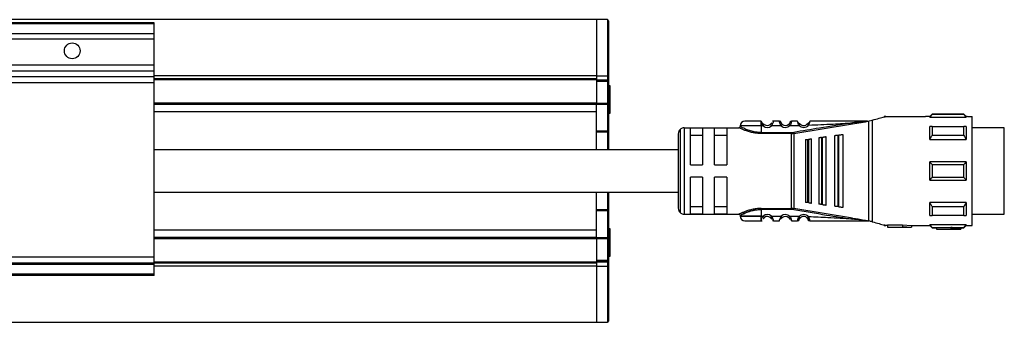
# Model space of a CAD drawing. Header units: millimetres. Extents: x -791 to 2460, y 405 to 804.
# Tile 8 of 14: x 369 to 531, y 405 to 455. Entities that reach past the tile are written whole.
import ezdxf

# ---------------------------------------------------------------- set-up
doc = ezdxf.new("R2010")
doc.units = ezdxf.units.MM

# ---------------------------------------------------------------- blocks, each defined once
blk = doc.blocks.new('Drawing View4')
at = {"color": 7, "linetype": 'Continuous', "lineweight": 25}
for p, q in [((495.48, 28.5), (-100.52, 28.5)), ((422.48, 27.95), (362.48, 27.95)), ((422.48, 27.81), (362.48, 27.81)), ((422.48, 27.81), (422.48, 27.95)), ((422.48, 26.15), (422.48, 27.81)), ((497.28, 28.5), (495.48, 28.5)), ((495.48, 28.5), (495.48, 19.24)), ((495.48, 28.5), (495.48, 19.24)), ((497.28, 28.5), (497.28, 19.24)), ((497.48, 28.3), (497.48, 19.11)), ((422.48, 26.15), (362.48, 26.15)), ((422.48, 25.29), (422.48, 26.15)), ((422.48, 25.29), (362.48, 25.29)), ((422.48, 20.99), (422.48, 25.29)), ((422.48, 20.99), (362.48, 20.99)), ((422.48, 20), (362.48, 20)), ((422.48, 20), (422.48, 20.99)), ((422.48, 19.06), (422.48, 20)), ((422.48, 19.06), (362.48, 19.06)), ((422.48, 18.07), (362.48, 18.07)), ((495.48, 19.24), (422.48, 19.24)), ((422.48, 18.07), (422.48, 19.06)), ((495.48, 18.75), (422.48, 18.75)), ((495.48, 18.55), (422.48, 18.55)), ((422.48, -10.75), (422.48, 18.07)), ((495.48, 19.24), (497.28, 19.24)), ((495.48, 19.24), (495.48, 18.75)), ((495.48, 18.75), (495.48, 18.55)), ((495.48, 18.55), (495.48, 14.7)), ((497.28, 18.5), (495.48, 18.5)), ((497.28, 18.3), (495.48, 18.3)), ((497.28, 19.24), (497.28, 18.5)), ((497.28, 18.5), (497.28, 18.3)), ((497.28, 18.3), (497.28, 14.63)), ((497.48, 18.3), (497.28, 18.3)), ((497.48, 19.11), (497.48, 18.3)), ((497.48, 18.3), (497.48, 14.63)), ((497.73, 17.55), (497.48, 17.55)), ((497.73, 13.96), (497.73, 17.55)), ((495.48, 14.7), (422.48, 14.7)), ((495.48, 14.7), (495.48, 14.5)), ((497.28, 14.63), (495.48, 14.63)), ((497.48, 14.63), (497.28, 14.63)), ((497.28, 14.63), (497.28, 14.49)), ((497.48, 14.63), (497.48, 10.2)), ((495.48, 14.5), (422.48, 14.5)), ((495.48, 13.26), (422.48, 13.26)), ((495.48, 14.49), (495.48, 14.5)), ((497.28, 14.49), (495.48, 14.49)), ((495.48, 10.06), (495.48, 14.49)), ((497.28, 14.49), (497.28, 10.06)), ((497.48, 13.05), (497.73, 13.05)), ((497.73, 13.05), (497.73, 13.96)), ((522.67, 11.73), (522.67, 11.75)), ((522.67, 11.72), (522.67, 11.73)), ((525.67, 11.75), (524.68, 11.75)), ((527.39, 11.54), (527.38, 11.5)), ((537.73, 11.27), (539.5, 11.58)), ((539.97, 11.75), (540.19, 11.75)), ((540.19, 11.75), (540.41, 11.75)), ((540.43, -4.75), (540.43, 11.75)), ((540.48, 11.76), (541, 11.9)), ((541, 11.9), (541, -4.9)), ((543.25, 12.5), (542.98, 12.5)), ((542.98, 12.5), (542.98, 12.43)), ((543.25, 12.5), (549.77, 12.5)), ((550.48, 12.5), (549.77, 12.5)), ((550.88, 12.9), (550.48, 12.5)), ((550.48, 12.37), (550.48, 12.5)), ((550.48, 12.37), (556.48, 12.37)), ((556.08, 12.9), (550.88, 12.9)), ((556.08, 12.84), (550.88, 12.84)), ((556.48, 12.5), (556.08, 12.9)), ((556.08, 12.84), (556.08, 12.9)), ((556.67, 12.5), (556.48, 12.5)), ((556.48, 12.5), (556.48, 12.37)), ((556.68, 12.5), (557.48, 12.5)), ((557.48, -5.5), (557.48, 12.5)), ((497.28, 10.06), (495.48, 10.06)), ((495.48, 9.92), (495.48, 10.06)), ((497.28, 9.92), (495.48, 9.92)), ((495.48, 7), (495.48, 9.92)), ((497.28, 10.06), (497.28, 9.92)), ((497.48, 9.92), (497.28, 9.92)), ((497.28, 9.92), (497.28, 7)), ((497.48, 10.2), (497.48, 9.92)), ((497.48, 9.92), (497.48, 7)), ((509.27, 10.36), (509.27, -3.36)), ((509.98, 10.65), (509.98, -3.65)), ((509.98, 10.65), (518.98, 10.65)), ((512.98, 10.58), (510.98, 10.58)), ((510.98, 4.5), (510.98, 10.58)), ((512.98, 10.58), (512.98, 4.5)), ((514.98, 4.5), (514.98, 10.58)), ((516.98, 10.58), (514.98, 10.58)), ((516.98, 10.58), (516.98, 4.5)), ((522.67, 10.95), (522.67, 9.85)), ((522.99, 10.95), (522.67, 10.95)), ((522.67, 9.85), (527.64, 9.85)), ((522.99, 10.95), (523.19, 11.18)), ((525.97, 10.97), (524.36, 10.96)), ((525.97, 10.97), (526.17, 11.2)), ((527.21, 11.2), (527.2, 11.21)), ((527.64, 9.85), (527.64, 9.68)), ((528.04, 9.88), (528.07, 9.71)), ((528.07, 9.71), (537.73, 11.27)), ((529.11, 11.22), (529.13, 11.24)), ((530.27, 11.26), (530.26, 11.28)), ((550.88, 10.85), (556.08, 10.85)), ((556.48, 10.84), (556.48, 8.71)), ((562.78, 10.62), (557.48, 10.62)), ((562.78, 7.69), (562.78, 10.62)), ((508.98, 9.65), (508.98, -2.65)), ((510.98, 9.42), (512.98, 9.42)), ((514.98, 9.42), (516.98, 9.42)), ((527.64, 9.68), (522.67, 9.68)), ((527.64, -2.68), (527.64, 9.68)), ((528.07, 9.71), (528.07, -2.71)), ((529.98, 8.68), (529.98, -1.68)), ((530.32, 8.73), (530.52, 8.75)), ((530.32, 8.73), (530.32, -1.73)), ((530.98, -1.81), (530.98, 8.81)), ((532.18, 8.97), (532.18, -1.97)), ((532.6, 9.03), (532.8, 9.05)), ((532.6, 9.03), (532.6, -2.03)), ((533.38, -2.13), (533.38, 9.13)), ((534.78, 9.31), (534.78, -2.32)), ((535.29, 9.38), (535.29, -2.38)), ((535.58, 9.42), (535.49, 9.41)), ((535.49, -2.41), (535.49, 9.41)), ((536.18, -2.5), (536.18, 9.5)), ((550.48, 8.71), (556.48, 8.71)), ((556.08, 9.38), (550.88, 9.38)), ((562.78, -3.63), (562.78, 7.69)), ((556.48, 5), (550.48, 5)), ((556.48, 5), (556.48, 2)), ((510.98, 4.5), (512.98, 4.5)), ((514.98, 4.5), (516.98, 4.5)), ((550.88, 4.56), (556.08, 4.56)), ((512.98, 2.5), (510.98, 2.5)), ((510.98, -3.58), (510.98, 2.5)), ((512.98, 2.5), (512.98, -3.58)), ((516.98, 2.5), (514.98, 2.5)), ((514.98, -3.58), (514.98, 2.5)), ((516.98, 2.5), (516.98, -3.58)), ((550.48, 2), (556.48, 2)), ((556.08, 2.44), (550.88, 2.44)), ((495.48, -2.92), (495.48, 0)), ((497.28, 0), (497.28, -2.92)), ((497.48, 0), (497.48, -2.92)), ((497.28, -2.92), (495.48, -2.92)), ((495.48, -3.06), (495.48, -2.92)), ((497.28, -3.06), (495.48, -3.06)), ((495.48, -7.49), (495.48, -3.06)), ((497.28, -2.92), (497.28, -3.06)), ((497.48, -2.92), (497.28, -2.92)), ((497.28, -3.06), (497.28, -7.49)), ((497.48, -2.92), (497.48, -3.2)), ((497.48, -3.2), (497.48, -7.63)), ((512.98, -2.42), (510.98, -2.42)), ((516.98, -2.42), (514.98, -2.42)), ((522.67, -2.68), (527.64, -2.68)), ((527.64, -2.85), (522.67, -2.85)), ((527.64, -2.85), (527.64, -2.68)), ((528.04, -2.88), (528.07, -2.71)), ((537.73, -4.27), (528.07, -2.71)), ((530.52, -1.75), (530.32, -1.73)), ((532.8, -2.05), (532.6, -2.03)), ((535.49, -2.41), (535.29, -2.38)), ((535.49, -2.41), (535.58, -2.42)), ((550.48, -3.84), (550.48, -1.71)), ((556.48, -1.71), (550.48, -1.71)), ((550.88, -2.38), (556.08, -2.38)), ((509.98, -3.65), (518.98, -3.65)), ((510.98, -3.58), (512.98, -3.58)), ((514.98, -3.58), (516.98, -3.58)), ((522.67, -4.75), (522.67, -4.72)), ((522.67, -3.95), (522.99, -3.95)), ((524.36, -3.96), (524.17, -4.18)), ((524.36, -3.96), (525.97, -3.97)), ((524.68, -4.75), (525.67, -4.75)), ((526.16, -4.18), (526.17, -4.2)), ((527.41, -4), (527.2, -4.21)), ((529.11, -4.22), (529.13, -4.24)), ((530.26, -4.28), (530.49, -4.08)), ((540.19, -4.75), (539.96, -4.75)), ((540.19, -4.75), (540.43, -4.75)), ((556.08, -3.85), (550.88, -3.85)), ((557.48, -3.63), (562.78, -3.63)), ((495.48, -6.26), (422.48, -6.26)), ((497.73, -6.05), (497.48, -6.05)), ((497.73, -10.31), (497.73, -6.05)), ((542.98, -5.43), (542.98, -5.5)), ((542.98, -5.5), (543.25, -5.5)), ((543.48, -5.5), (543.25, -5.5)), ((545.98, -5.47), (543.48, -5.47)), ((543.48, -5.47), (543.48, -5.77)), ((543.48, -5.77), (543.48, -5.8)), ((543.48, -5.77), (545.98, -5.77)), ((543.48, -5.8), (547.48, -5.8)), ((545.98, -5.38), (547.48, -5.5)), ((545.98, -5.38), (545.98, -5.69)), ((545.98, -5.69), (547.48, -5.8)), ((545.98, -5.69), (545.98, -5.77)), ((547.48, -5.5), (549.77, -5.5)), ((547.48, -5.5), (547.48, -5.8)), ((549.77, -5.5), (550.48, -5.5)), ((556.48, -5.37), (550.48, -5.37)), ((550.48, -5.5), (550.88, -5.9)), ((550.88, -5.84), (556.08, -5.84)), ((550.88, -5.84), (550.88, -5.9)), ((550.88, -5.9), (551.58, -5.9)), ((553.98, -5.89), (551.58, -5.89)), ((551.58, -5.89), (551.58, -6.09)), ((551.58, -6.09), (551.58, -6.1)), ((551.58, -6.09), (553.98, -6.09)), ((551.58, -6.1), (555.58, -6.1)), ((553.98, -5.85), (553.98, -6.05)), ((553.98, -6.05), (553.98, -6.09)), ((555.58, -5.9), (556.08, -5.9)), ((555.58, -5.9), (555.58, -6.1)), ((556.08, -5.9), (556.48, -5.5)), ((556.48, -5.37), (556.48, -5.5)), ((556.48, -5.5), (556.68, -5.5)), ((556.68, -5.5), (557.48, -5.5)), ((495.48, -7.5), (422.48, -7.5)), ((495.48, -7.7), (422.48, -7.7)), ((495.48, -7.49), (497.28, -7.49)), ((495.48, -7.5), (495.48, -7.49)), ((495.48, -7.5), (495.48, -7.7)), ((495.48, -7.63), (497.28, -7.63)), ((495.48, -7.7), (495.48, -11.55)), ((497.28, -7.49), (497.28, -7.63)), ((497.28, -7.63), (497.28, -11.3)), ((497.48, -7.63), (497.28, -7.63)), ((497.48, -7.63), (497.48, -11.3)), ((422.48, -10.75), (362.48, -10.75)), ((422.48, -11.75), (422.48, -10.75)), ((497.28, -11.3), (495.48, -11.3)), ((497.28, -11.3), (497.28, -11.5)), ((497.48, -11.3), (497.28, -11.3)), ((497.48, -10.55), (497.73, -10.55)), ((497.48, -11.3), (497.48, -11.3)), ((497.48, -11.3), (497.48, -12.12)), ((497.73, -10.55), (497.73, -10.31)), ((422.48, -11.75), (362.48, -11.75)), ((422.48, -11.95), (362.48, -11.95)), ((495.48, -11.55), (422.48, -11.55)), ((495.48, -11.75), (422.48, -11.75)), ((422.48, -11.95), (422.48, -11.75)), ((422.48, -13.55), (422.48, -11.95)), ((495.48, -12.24), (422.48, -12.24)), ((497.28, -11.5), (495.48, -11.5)), ((495.48, -11.5), (497.28, -11.5)), ((495.48, -11.55), (495.48, -11.75)), ((495.48, -11.75), (495.48, -12.24)), ((495.48, -12.24), (497.28, -12.24)), ((495.48, -12.24), (495.48, -21.5)), ((495.48, -12.24), (495.48, -21.5)), ((497.28, -11.5), (497.28, -12.24)), ((497.28, -11.5), (497.28, -11.5)), ((497.28, -12.24), (497.28, -21.5)), ((497.48, -12.12), (497.48, -21.3)), ((422.48, -13.55), (362.48, -13.55)), ((422.48, -13.75), (362.48, -13.75)), ((422.48, -13.75), (422.48, -13.55)), ((-100.52, -21.5), (495.48, -21.5)), ((495.48, -21.5), (497.28, -21.5))]:
    blk.add_line(p, q, dxfattribs=at)
at = {"color": 7, "linetype": 'Continuous', "lineweight": 25, "flags": 128}
for points in [[(497.48, 19.11), (497.47, 19.14), (497.46, 19.16), (497.44, 19.18), (497.42, 19.2), (497.39, 19.22), (497.35, 19.23), (497.31, 19.24), (497.28, 19.24)], [(522.67, 10.95), (521.59, 10.95), (520.62, 10.95), (519.84, 10.95), (519.35, 10.95), (519.18, 10.95)], [(550.48, 8.71), (550.48, 9.02), (550.48, 9.31), (550.48, 9.59), (550.48, 9.86), (550.48, 10.12), (550.48, 10.37), (550.48, 10.61), (550.48, 10.84)], [(550.88, 10.85), (550.88, 10.69), (550.88, 10.52), (550.88, 10.34), (550.88, 10.16), (550.88, 9.97), (550.88, 9.78), (550.88, 9.58), (550.88, 9.38)], [(556.08, 9.38), (556.08, 9.58), (556.08, 9.78), (556.08, 9.97), (556.08, 10.16), (556.08, 10.34), (556.08, 10.52), (556.08, 10.69), (556.08, 10.85)], [(530.52, -1.75), (530.52, -0.58), (530.52, 0.71), (530.52, 2.08), (530.52, 3.5), (530.52, 4.92), (530.52, 6.29), (530.52, 7.58), (530.52, 8.75)], [(532.8, -2.05), (532.8, -0.82), (532.8, 0.54), (532.8, 2), (532.8, 3.5), (532.8, 5), (532.8, 6.46), (532.8, 7.82), (532.8, 9.05)], [(535.29, 9.38), (535.4, 9.4), (535.49, 9.41)], [(550.48, 2), (550.48, 2.37), (550.48, 2.75), (550.48, 3.12), (550.48, 3.5), (550.48, 3.88), (550.48, 4.25), (550.48, 4.63), (550.48, 5)], [(550.88, 4.56), (550.88, 4.29), (550.88, 4.03), (550.88, 3.76), (550.88, 3.5), (550.88, 3.24), (550.88, 2.97), (550.88, 2.71), (550.88, 2.44)], [(556.08, 2.44), (556.08, 2.71), (556.08, 2.97), (556.08, 3.24), (556.08, 3.5), (556.08, 3.76), (556.08, 4.03), (556.08, 4.29), (556.08, 4.56)], [(522.67, -2.85), (522.67, -3.47), (522.67, -3.95)], [(550.88, -2.38), (550.88, -2.58), (550.88, -2.78), (550.88, -2.97), (550.88, -3.16), (550.88, -3.34), (550.88, -3.52), (550.88, -3.69), (550.88, -3.85)], [(556.08, -3.85), (556.08, -3.69), (556.08, -3.52), (556.08, -3.34), (556.08, -3.16), (556.08, -2.97), (556.08, -2.78), (556.08, -2.58), (556.08, -2.38)], [(556.48, -1.71), (556.48, -2.02), (556.48, -2.31), (556.48, -2.59), (556.48, -2.86), (556.48, -3.12), (556.48, -3.37), (556.48, -3.61), (556.48, -3.84)], [(522.67, -3.95), (521.59, -3.95), (520.62, -3.95), (519.84, -3.95), (519.35, -3.95), (519.18, -3.95), (519.18, -3.95)], [(519.18, -3.95), (519.35, -3.95), (519.84, -3.95), (520.62, -3.95), (521.59, -3.95), (522.67, -3.95)], [(550.48, -5.5), (550.48, -5.49), (550.48, -5.47), (550.48, -5.43), (550.48, -5.37)], [(556.08, -5.9), (556.08, -5.9), (556.08, -5.89), (556.08, -5.87), (556.08, -5.84)], [(497.48, -12.12), (497.47, -12.14), (497.46, -12.16), (497.44, -12.19), (497.42, -12.2), (497.39, -12.22), (497.35, -12.23), (497.31, -12.24), (497.28, -12.24)]]:
    blk.add_lwpolyline(points, dxfattribs=at)
at = {"color": 7, "linetype": 'Continuous', "lineweight": 25}
blk.add_circle((408.98, 23.35), 1.3, dxfattribs=at)
for centre, radius, start, end in [((497.28, 28.3), 0.2, 0, 90), ((497.28, 18.3), 0.2, 0, 90), ((497.3, 14.67), 0.179, 262.2326, 349.1569), ((519.98, 10.95), 0.8, 89.9996, 179.9996), ((525.67, 11.45), 0.3, 16.6017, 90.0042), ((693.97, 12.89), 143.1, 179.9966, 180.0205), ((497.3, 10.24), 0.179, 262.2326, 349.1569), ((509.98, 9.65), 1, 135, 180), ((509.98, 9.65), 1, 90, 135), ((523.68, 11.75), 1.05, 229.5999, 310.9287), ((523.68, 11.75), 0.75, 229.5945, 310.9271), ((526.68, 11.75), 1.05, 227.6552, 314.3629), ((526.68, 11.75), 0.75, 227.6553, 314.363), ((527.64, 12.28), 2.43, 270.0027, 279.4582), ((529.68, 11.75), 1.05, 222.867, 320.7053), ((529.68, 11.75), 0.75, 222.867, 320.7053), ((497.3, -3.24), 0.179, 10.8431, 97.7674), ((509.98, -2.65), 1, 180, 225), ((527.64, -5.28), 2.43, 80.5416, 89.9931), ((509.98, -2.65), 1, 225, 270), ((519.98, -3.95), 0.8, 180.0004, 270.0004), ((523.68, -4.75), 1.05, 49.0731, 130.3811), ((523.68, -4.75), 0.75, 49.0731, 130.4057), ((526.68, -4.75), 1.05, 45.6392, 132.3453), ((526.68, -4.75), 0.75, 45.6374, 132.3465), ((529.68, -4.75), 1.05, 39.3083, 137.1337), ((529.68, -4.75), 0.75, 39.2948, 137.1337), ((497.3, -7.67), 0.179, 10.8431, 97.7674), ((497.28, -11.3), 0.2, 270, 0), ((497.28, -11.3), 0.2, 270, 0), ((497.28, -21.3), 0.2, 270, 360)]:
    blk.add_arc(centre, radius, start, end, dxfattribs=at)
for points, knots in [([(522.67, 11.75), (522.32, 11.75), (521.61, 11.75), (520.72, 11.75), (520.1, 11.75), (520.02, 11.75), (519.98, 11.75)], [0, 0, 0, 0, 0.25, 0.499999, 0.75, 1, 1, 1, 1]), ([(522.67, 10.95), (522.67, 11.04), (522.67, 11.21), (522.67, 11.44), (522.67, 11.63), (522.67, 11.69), (522.67, 11.72)], [0, 0, 0, 0, 0.25, 0.5, 0.75, 1, 1, 1, 1]), ([(522.67, 11.72), (522.68, 11.69), (522.69, 11.65), (522.72, 11.55), (522.73, 11.52)], [0, 0, 0, 0, 0.6620007, 1, 1, 1, 1]), ([(523.18, 11.16), (523.13, 11.19), (523.05, 11.23), (522.94, 11.32), (522.85, 11.39), (522.78, 11.46), (522.74, 11.51), (522.73, 11.52)], [0, 0, 0, 0, 0.304592, 0.475762, 0.660934, 0.858724, 1, 1, 1, 1]), ([(523.18, 11.16), (523.13, 11.19), (523.05, 11.23), (522.94, 11.32), (522.85, 11.39), (522.78, 11.46), (522.74, 11.51), (522.73, 11.52)], [0, 0, 0, 0, 0.305354, 0.476954, 0.662588, 0.860872, 1, 1, 1, 1]), ([(522.73, 11.52), (522.73, 11.49), (522.76, 11.4), (522.84, 11.19), (522.94, 11.03), (522.99, 10.95)], [0, 0, 0, 0, 0.189153, 0.574673, 1, 1, 1, 1]), ([(524.34, 11.41), (524.34, 11.41), (524.33, 11.39), (524.31, 11.35), (524.27, 11.29), (524.22, 11.24), (524.19, 11.2), (524.17, 11.18)], [0, 0, 0, 0, 0.05277, 0.298048, 0.531365, 0.762116, 1, 1, 1, 1]), ([(524.68, 11.75), (524.68, 11.74), (524.68, 11.74), (524.66, 11.67), (524.64, 11.58), (524.59, 11.43), (524.51, 11.21), (524.41, 11.04), (524.36, 10.96)], [0, 0, 0, 0, 0.144729, 0.283823, 0.416344, 0.542823, 0.779088, 1, 1, 1, 1]), ([(524.68, 11.75), (524.65, 11.75), (524.6, 11.74), (524.55, 11.72), (524.53, 11.71)], [0, 0, 0, 0, 0.608644, 1, 1, 1, 1]), ([(525.97, 10.97), (525.91, 11.07), (525.83, 11.21), (525.76, 11.4), (525.72, 11.52), (525.7, 11.62), (525.68, 11.69), (525.67, 11.74), (525.67, 11.75), (525.67, 11.75)], [0, 0, 0, 0, 0.260575, 0.380139, 0.506889, 0.633746, 0.751654, 0.873628, 1, 1, 1, 1]), ([(525.82, 11.66), (525.8, 11.67), (525.77, 11.68), (525.72, 11.69), (525.69, 11.69), (525.68, 11.68)], [0, 0, 0, 0, 0.424524, 0.840171, 1, 1, 1, 1]), ([(525.91, 11.63), (525.89, 11.65), (525.87, 11.67), (525.82, 11.67), (525.77, 11.62), (525.76, 11.55), (525.75, 11.51)], [0, 0, 0, 0, 0.224534, 0.468361, 0.728158, 1, 1, 1, 1]), ([(525.96, 11.32), (525.95, 11.35), (525.94, 11.42), (525.95, 11.49), (525.96, 11.51), (525.96, 11.51), (525.96, 11.51)], [0, 0, 0, 0, 0.341782, 0.667757, 0.972953, 1, 1, 1, 1]), ([(526.16, 11.18), (526.14, 11.2), (526.09, 11.25), (526.03, 11.33), (525.98, 11.41), (525.96, 11.46), (525.95, 11.48)], [0, 0, 0, 0, 0.237806, 0.481918, 0.735525, 1, 1, 1, 1]), ([(526.17, 11.2), (526.15, 11.22), (526.11, 11.26), (526.06, 11.32), (526.02, 11.38), (525.99, 11.44), (525.96, 11.52), (525.96, 11.53), (525.96, 11.54)], [0, 0, 0, 0, 0.128473, 0.244247, 0.350551, 0.471184, 0.69326, 1, 1, 1, 1]), ([(527.4, 11.49), (527.39, 11.47), (527.38, 11.42), (527.33, 11.34), (527.28, 11.26), (527.23, 11.22), (527.21, 11.2)], [0, 0, 0, 0, 0.264832, 0.518399, 0.762522, 1, 1, 1, 1]), ([(527.44, 11.63), (527.44, 11.63), (527.42, 11.6), (527.4, 11.57), (527.39, 11.54)], [0, 0, 0, 0, 0.1013506, 1, 1, 1, 1]), ([(527.39, 11.51), (527.39, 11.51), (527.4, 11.5), (527.41, 11.43), (527.4, 11.37), (527.4, 11.33)], [0, 0, 0, 0, 0.302275, 0.642106, 1, 1, 1, 1]), ([(527.68, 11.75), (527.68, 11.75), (527.68, 11.74), (527.67, 11.69), (527.65, 11.62), (527.62, 11.53), (527.59, 11.41), (527.53, 11.23), (527.46, 11.09), (527.41, 11)], [0, 0, 0, 0, 0.130596, 0.2435984, 0.3652226, 0.4900357, 0.6231382, 0.7531385, 1, 1, 1, 1]), ([(527.6, 11.52), (527.59, 11.55), (527.57, 11.62), (527.53, 11.67), (527.48, 11.67), (527.45, 11.64), (527.44, 11.63)], [0, 0, 0, 0, 0.272663, 0.533197, 0.776768, 1, 1, 1, 1]), ([(527.67, 11.69), (527.66, 11.69), (527.63, 11.69), (527.58, 11.68), (527.55, 11.67), (527.53, 11.66)], [0, 0, 0, 0, 0.138915, 0.565007, 1, 1, 1, 1]), ([(527.63, 11.54), (527.64, 11.59), (527.66, 11.68), (527.68, 11.74), (527.68, 11.75), (527.68, 11.75)], [0, 0, 0, 0, 0.461752, 0.729508, 1, 1, 1, 1]), ([(528.67, 11.75), (528.48, 11.75), (528.16, 11.75), (527.83, 11.75), (527.68, 11.75)], [0, 0, 0, 0, 0.559996, 1, 1, 1, 1]), ([(537.71, 11.45), (535.9, 11.16), (532.68, 10.65), (529.46, 10.12), (528.04, 9.88)], [0, 0, 0, 0, 0.5601316, 1, 1, 1, 1]), ([(528.91, 11.04), (528.86, 11.12), (528.8, 11.26), (528.74, 11.43), (528.7, 11.57), (528.68, 11.68), (528.67, 11.74), (528.67, 11.75), (528.67, 11.75)], [0, 0, 0, 0, 0.254121, 0.381809, 0.507323, 0.736087, 0.865704, 1, 1, 1, 1]), ([(529.11, 11.22), (529.09, 11.24), (529.05, 11.26), (528.98, 11.31), (528.91, 11.37), (528.83, 11.44), (528.76, 11.51), (528.72, 11.55), (528.71, 11.57)], [0, 0, 0, 0, 0.1423524, 0.2952263, 0.4601207, 0.6377915, 0.8270407, 1, 1, 1, 1]), ([(530.64, 11.58), (530.63, 11.56), (530.59, 11.53), (530.52, 11.46), (530.46, 11.4), (530.39, 11.34), (530.32, 11.3), (530.29, 11.27), (530.27, 11.26)], [0, 0, 0, 0, 0.165586, 0.356662, 0.535912, 0.702186, 0.856372, 1, 1, 1, 1]), ([(530.64, 11.58), (530.64, 11.57), (530.64, 11.54), (530.62, 11.45), (530.57, 11.3), (530.52, 11.17), (530.49, 11.09)], [0, 0, 0, 0, 0.069566, 0.299348, 0.533277, 1, 1, 1, 1]), ([(530.49, 11.09), (531.84, 11.14), (534.24, 11.23), (536.65, 11.38), (537.71, 11.45)], [0, 0, 0, 0, 0.560035, 1, 1, 1, 1]), ([(530.68, 11.75), (530.68, 11.75), (530.68, 11.74), (530.67, 11.69), (530.65, 11.62), (530.64, 11.58)], [0, 0, 0, 0, 0.2940392, 0.5784955, 1, 1, 1, 1]), ([(539.97, 11.75), (538.23, 11.75), (535.14, 11.75), (532.04, 11.75), (530.68, 11.75)], [0, 0, 0, 0, 0.55991, 1, 1, 1, 1]), ([(539.78, 11.69), (539.55, 11.66), (538.86, 11.59), (538.17, 11.51), (537.71, 11.45)], [0, 0, 0, 0, 0.336936, 1, 1, 1, 1]), ([(537.71, 11.45), (537.71, 11.44), (537.71, 11.43), (537.72, 11.39), (537.72, 11.34), (537.73, 11.3), (537.73, 11.28), (537.73, 11.27)], [0, 0, 0, 0, 0.091603, 0.249514, 0.4999, 0.764636, 1, 1, 1, 1]), ([(539.5, 11.58), (539.63, 11.6), (539.85, 11.63), (540.09, 11.69), (540.18, 11.73), (540.2, 11.73), (540.2, 11.74), (540.2, 11.75), (540.2, 11.75), (540.19, 11.75)], [0, 0, 0, 0, 0.4940679, 0.8859726, 0.9242419, 0.9451023, 0.9632225, 0.9808223, 1, 1, 1, 1]), ([(539.97, 11.75), (540.02, 11.75), (540.09, 11.75), (540.15, 11.75), (540.17, 11.74), (540.17, 11.74), (540.18, 11.74), (540.18, 11.74), (540.18, 11.74), (540.18, 11.74), (540.17, 11.74), (540.15, 11.73), (540.02, 11.71), (539.89, 11.7), (539.78, 11.69)], [0, 0, 0, 0, 0.265411, 0.325307, 0.338215, 0.348853, 0.353315, 0.357365, 0.359355, 0.361401, 0.36591, 0.37717, 0.482443, 1, 1, 1, 1]), ([(540.43, 11.75), (540.42, 11.75), (540.42, 11.75), (540.41, 11.75), (540.41, 11.75)], [0, 0, 0, 0, 0.5523958, 1, 1, 1, 1]), ([(540.43, 11.75), (540.44, 11.75), (540.45, 11.75), (540.47, 11.76), (540.48, 11.76)], [0, 0, 0, 0, 0.5006137, 1, 1, 1, 1]), ([(541, 11.9), (541.4, 12.01), (542.19, 12.22), (542.72, 12.36), (542.98, 12.43)], [0, 0, 0, 0, 0.503559, 1, 1, 1, 1]), ([(542.98, 12.43), (543.07, 12.45), (543.22, 12.49), (543.24, 12.5), (543.25, 12.5)], [0, 0, 0, 0, 0.597948, 1, 1, 1, 1]), ([(550.48, 12.37), (550.55, 12.46), (550.68, 12.62), (550.81, 12.77), (550.88, 12.84)], [0, 0, 0, 0, 0.553792, 1, 1, 1, 1]), ([(556.08, 12.84), (556.15, 12.75), (556.29, 12.6), (556.42, 12.44), (556.48, 12.37)], [0, 0, 0, 0, 0.5661892, 1, 1, 1, 1]), ([(519.18, 10.85), (519.17, 10.83), (519.17, 10.79), (519.14, 10.74), (519.12, 10.71), (519.08, 10.68), (519.03, 10.65), (518.99, 10.65), (518.97, 10.65)], [0, 0, 0, 0, 0.239931, 0.369377, 0.501524, 0.633446, 0.762247, 1, 1, 1, 1]), ([(521.68, 9.76), (521.59, 9.77), (521.25, 9.82), (520.7, 9.96), (520.09, 10.16), (519.59, 10.37), (519.23, 10.53), (519.01, 10.63), (518.99, 10.64), (518.98, 10.65)], [0, 0, 0, 0, 0.058005, 0.221383, 0.387996, 0.55011, 0.713007, 0.864869, 1, 1, 1, 1]), ([(522.67, 9.85), (522.45, 9.86), (521.99, 9.88), (521.24, 10.01), (520.64, 10.2), (519.97, 10.45), (519.49, 10.69), (519.23, 10.82), (519.15, 10.86), (519.18, 10.85), (519.18, 10.85)], [0, 0, 0, 0, 0.119643, 0.249053, 0.420317, 0.499119, 0.748929, 0.878027, 0.999989, 1, 1, 1, 1]), ([(522.67, 9.68), (522.48, 9.68), (522.14, 9.68), (521.82, 9.74), (521.68, 9.76)], [0, 0, 0, 0, 0.575662, 1, 1, 1, 1]), ([(527.41, 11), (527.38, 11.03), (527.33, 11.08), (527.26, 11.15), (527.22, 11.19), (527.21, 11.2), (527.21, 11.2)], [0, 0, 0, 0, 0.325293, 0.650586, 0.975879, 1, 1, 1, 1]), ([(527.41, 11), (527.69, 11.01), (528.19, 11.02), (528.69, 11.03), (528.91, 11.04)], [0, 0, 0, 0, 0.560003, 1, 1, 1, 1]), ([(528.91, 11.04), (528.93, 11.06), (528.99, 11.12), (529.06, 11.18), (529.1, 11.22), (529.11, 11.22), (529.11, 11.22)], [0, 0, 0, 0, 0.329331, 0.658662, 0.987992, 1, 1, 1, 1]), ([(530.49, 11.09), (530.46, 11.11), (530.4, 11.16), (530.32, 11.22), (530.28, 11.26), (530.27, 11.26), (530.27, 11.26)], [0, 0, 0, 0, 0.329696, 0.659392, 0.9890881, 1, 1, 1, 1]), ([(550.88, 10.85), (550.8, 10.85), (550.66, 10.84), (550.53, 10.84), (550.48, 10.84)], [0, 0, 0, 0, 0.566189, 1, 1, 1, 1]), ([(556.48, 10.84), (556.4, 10.84), (556.27, 10.84), (556.14, 10.85), (556.08, 10.85)], [0, 0, 0, 0, 0.553792, 1, 1, 1, 1]), ([(527.64, 9.68), (527.68, 9.68), (527.75, 9.68), (527.83, 9.68), (527.86, 9.69)], [0, 0, 0, 0, 0.559726, 1, 1, 1, 1]), ([(528.07, 9.71), (528.03, 9.71), (527.96, 9.7), (527.89, 9.69), (527.86, 9.69)], [0, 0, 0, 0, 0.559933, 1, 1, 1, 1]), ([(529.98, 8.68), (529.98, 8.68), (529.99, 8.68), (530.08, 8.69), (530.17, 8.71), (530.26, 8.72), (530.3, 8.72), (530.32, 8.73)], [0, 0, 0, 0, 0.323921, 0.5874, 0.803788, 0.901229, 1, 1, 1, 1]), ([(530.58, 8.76), (530.56, 8.76), (530.55, 8.76), (530.53, 8.75), (530.52, 8.75)], [0, 0, 0, 0, 0.559946, 1, 1, 1, 1]), ([(530.58, 8.76), (530.62, 8.77), (530.72, 8.78), (530.85, 8.8), (530.95, 8.81), (530.97, 8.81), (530.98, 8.81)], [0, 0, 0, 0, 0.1848998, 0.4087119, 0.6859847, 1, 1, 1, 1]), ([(532.6, 9.03), (532.58, 9.02), (532.52, 9.02), (532.42, 9), (532.3, 8.99), (532.2, 8.97), (532.18, 8.97), (532.18, 8.97)], [0, 0, 0, 0, 0.097342, 0.196469, 0.405839, 0.669699, 1, 1, 1, 1]), ([(532.88, 9.06), (532.86, 9.06), (532.84, 9.06), (532.81, 9.06), (532.8, 9.05)], [0, 0, 0, 0, 0.559949, 1, 1, 1, 1]), ([(533.38, 9.13), (533.37, 9.13), (533.35, 9.13), (533.23, 9.11), (533.09, 9.09), (532.97, 9.08), (532.91, 9.07), (532.88, 9.06)], [0, 0, 0, 0, 0.3057903, 0.5705685, 0.8013867, 0.9041325, 1, 1, 1, 1]), ([(535.29, 9.38), (535.26, 9.38), (535.2, 9.37), (535.07, 9.35), (534.93, 9.34), (534.8, 9.32), (534.78, 9.32), (534.78, 9.31)], [0, 0, 0, 0, 0.095969, 0.193666, 0.400239, 0.664134, 1, 1, 1, 1]), ([(536.18, 9.5), (536.16, 9.5), (536.14, 9.5), (535.99, 9.48), (535.82, 9.45), (535.68, 9.43), (535.61, 9.43), (535.58, 9.42)], [0, 0, 0, 0, 0.325938, 0.603471, 0.815327, 0.910521, 1, 1, 1, 1]), ([(550.48, 8.71), (550.55, 8.84), (550.68, 9.06), (550.81, 9.28), (550.88, 9.38)], [0, 0, 0, 0, 0.553742, 1, 1, 1, 1]), ([(556.08, 9.38), (556.15, 9.25), (556.29, 9.03), (556.42, 8.81), (556.48, 8.71)], [0, 0, 0, 0, 0.566235, 1, 1, 1, 1]), ([(508.98, 7), (506.73, 7), (502.12, 7), (495.5, 7), (489.49, 7), (484.54, 7), (480.34, 7), (476.5, 7), (472.65, 7), (467.94, 7), (462.36, 7), (455.9, 7), (449.51, 7), (442.97, 7), (436.09, 7), (429.17, 7), (424.55, 7), (422.48, 7)], [0, 0, 0, 0, 0.077282, 0.1591246, 0.2283776, 0.2850725, 0.3301932, 0.3737138, 0.4182428, 0.4637829, 0.5372212, 0.6120968, 0.6882431, 0.7595775, 0.8396416, 0.9278062, 1, 1, 1, 1]), ([(550.88, 4.56), (550.8, 4.64), (550.66, 4.79), (550.53, 4.94), (550.48, 5)], [0, 0, 0, 0, 0.566189, 1, 1, 1, 1]), ([(556.48, 5), (556.4, 4.92), (556.27, 4.77), (556.14, 4.62), (556.08, 4.56)], [0, 0, 0, 0, 0.553792, 1, 1, 1, 1]), ([(550.48, 2), (550.55, 2.08), (550.68, 2.23), (550.81, 2.38), (550.88, 2.44)], [0, 0, 0, 0, 0.553792, 1, 1, 1, 1]), ([(556.08, 2.44), (556.15, 2.36), (556.29, 2.21), (556.42, 2.06), (556.48, 2)], [0, 0, 0, 0, 0.5661892, 1, 1, 1, 1]), ([(422.48, 0), (422.64, 0), (424.93, 0), (429.36, 0), (435.81, 0), (442.21, 0), (448.75, 0), (455.64, 0), (463.08, 0), (470.83, 0), (477.59, 0), (483.23, 0), (487.61, 0), (491.45, 0), (495.15, 0), (499.25, 0), (503.98, 0), (507.35, 0), (508.98, 0)], [0, 0, 0, 0, 0.005891, 0.079255, 0.15406, 0.230141, 0.301716, 0.381807, 0.469747, 0.560366, 0.65098, 0.704137, 0.755757, 0.802721, 0.836725, 0.883791, 0.943944, 1, 1, 1, 1]), ([(522.67, -2.68), (522.46, -2.68), (521.99, -2.7), (521.29, -2.82), (520.61, -2.99), (520.02, -3.19), (519.54, -3.39), (519.21, -3.54), (519, -3.63), (518.98, -3.64), (518.98, -3.65)], [0, 0, 0, 0, 0.111654, 0.24051, 0.376183, 0.512093, 0.644057, 0.773959, 0.895726, 1, 1, 1, 1]), ([(519.18, -3.85), (519.18, -3.85), (519.15, -3.86), (519.23, -3.82), (519.49, -3.69), (519.97, -3.45), (520.48, -3.26), (520.84, -3.14), (521.24, -3.01), (521.62, -2.96), (521.76, -2.93)], [0, 0, 0, 0, 0.000008, 0.146295, 0.301126, 0.600743, 0.695253, 0.751166, 0.901022, 1, 1, 1, 1]), ([(521.76, -2.93), (521.62, -2.96), (521.16, -3.03), (520.65, -3.2), (519.97, -3.45), (519.5, -3.68), (519.21, -3.83), (519.19, -3.84), (519.18, -3.85)], [0, 0, 0, 0, 0.099022, 0.304535, 0.399056, 0.698782, 0.853692, 1, 1, 1, 1]), ([(521.76, -2.93), (521.84, -2.92), (522.14, -2.86), (522.45, -2.86), (522.67, -2.85)], [0, 0, 0, 0, 0.2815864, 1, 1, 1, 1]), ([(527.86, -2.69), (527.82, -2.68), (527.75, -2.68), (527.67, -2.68), (527.64, -2.68)], [0, 0, 0, 0, 0.560115, 1, 1, 1, 1]), ([(527.86, -2.69), (527.9, -2.69), (527.97, -2.7), (528.04, -2.71), (528.07, -2.71)], [0, 0, 0, 0, 0.560253, 1, 1, 1, 1]), ([(528.04, -2.88), (529.85, -3.18), (533.07, -3.71), (536.29, -4.23), (537.71, -4.45)], [0, 0, 0, 0, 0.5598813, 1, 1, 1, 1]), ([(530.32, -1.73), (530.3, -1.72), (530.26, -1.72), (530.17, -1.71), (530.08, -1.69), (529.99, -1.68), (529.98, -1.68), (529.98, -1.68)], [0, 0, 0, 0, 0.096571, 0.197429, 0.41274, 0.676188, 1, 1, 1, 1]), ([(530.52, -1.75), (530.53, -1.75), (530.55, -1.76), (530.57, -1.76), (530.58, -1.76)], [0, 0, 0, 0, 0.553505, 1, 1, 1, 1]), ([(530.58, -1.76), (530.6, -1.76), (530.65, -1.77), (530.74, -1.78), (530.85, -1.8), (530.95, -1.81), (530.97, -1.81), (530.98, -1.81)], [0, 0, 0, 0, 0.092113, 0.190371, 0.409273, 0.68628, 1, 1, 1, 1]), ([(532.6, -2.03), (532.58, -2.02), (532.53, -2.02), (532.42, -2), (532.3, -1.99), (532.2, -1.97), (532.18, -1.97), (532.18, -1.97)], [0, 0, 0, 0, 0.095358, 0.192264, 0.405805, 0.669689, 1, 1, 1, 1]), ([(532.8, -2.05), (532.82, -2.06), (532.84, -2.06), (532.86, -2.06), (532.88, -2.06)], [0, 0, 0, 0, 0.553052, 1, 1, 1, 1]), ([(532.88, -2.06), (532.9, -2.07), (532.96, -2.08), (533.08, -2.09), (533.22, -2.11), (533.35, -2.13), (533.37, -2.13), (533.38, -2.13)], [0, 0, 0, 0, 0.0908938, 0.1877068, 0.4032213, 0.6805169, 1, 1, 1, 1]), ([(535.29, -2.38), (535.26, -2.38), (535.2, -2.37), (535.07, -2.35), (534.93, -2.34), (534.8, -2.32), (534.78, -2.32), (534.78, -2.32)], [0, 0, 0, 0, 0.09377, 0.189049, 0.400199, 0.66412, 1, 1, 1, 1]), ([(535.58, -2.42), (535.61, -2.43), (535.68, -2.43), (535.82, -2.45), (535.99, -2.48), (536.14, -2.5), (536.16, -2.5), (536.18, -2.5)], [0, 0, 0, 0, 0.089482, 0.184693, 0.396628, 0.674165, 1, 1, 1, 1]), ([(550.88, -2.38), (550.8, -2.25), (550.66, -2.03), (550.53, -1.81), (550.48, -1.71)], [0, 0, 0, 0, 0.566235, 1, 1, 1, 1]), ([(556.48, -1.71), (556.4, -1.84), (556.27, -2.06), (556.14, -2.28), (556.08, -2.38)], [0, 0, 0, 0, 0.553742, 1, 1, 1, 1]), ([(518.97, -3.65), (518.99, -3.65), (519.03, -3.65), (519.08, -3.68), (519.12, -3.71), (519.14, -3.74), (519.17, -3.79), (519.17, -3.83), (519.18, -3.85)], [0, 0, 0, 0, 0.23785, 0.366664, 0.498577, 0.630701, 0.760116, 1, 1, 1, 1]), ([(519.98, -4.75), (520.02, -4.75), (520.1, -4.75), (520.72, -4.75), (521.61, -4.75), (522.32, -4.75), (522.67, -4.75)], [0, 0, 0, 0, 0.249999, 0.499999, 0.749999, 1, 1, 1, 1]), ([(522.67, -4.72), (522.67, -4.69), (522.67, -4.63), (522.67, -4.44), (522.67, -4.21), (522.67, -4.04), (522.67, -3.95)], [0, 0, 0, 0, 0.25, 0.5, 0.75, 1, 1, 1, 1]), ([(522.67, -4.72), (522.68, -4.69), (522.7, -4.62), (522.75, -4.42), (522.84, -4.19), (522.94, -4.03), (522.99, -3.95)], [0, 0, 0, 0, 0.255033, 0.493765, 0.735694, 1, 1, 1, 1]), ([(522.67, -4.75), (522.7, -4.75), (522.75, -4.74), (522.8, -4.72), (522.82, -4.71)], [0, 0, 0, 0, 0.606418, 1, 1, 1, 1]), ([(522.99, -3.95), (523.02, -3.98), (523.07, -4.04), (523.14, -4.12), (523.18, -4.17), (523.19, -4.18), (523.19, -4.18)], [0, 0, 0, 0, 0.25, 0.5, 0.75, 1, 1, 1, 1]), ([(523.19, -4.18), (523.17, -4.2), (523.13, -4.23), (523.08, -4.29), (523.04, -4.35), (523.01, -4.39), (523.01, -4.41), (523.01, -4.41)], [0, 0, 0, 0, 0.242839, 0.47865, 0.717893, 0.970599, 1, 1, 1, 1]), ([(524.17, -4.18), (524.18, -4.2), (524.22, -4.23), (524.27, -4.29), (524.31, -4.34), (524.33, -4.39), (524.34, -4.41), (524.34, -4.41)], [0, 0, 0, 0, 0.213141, 0.435836, 0.683866, 0.93411, 1, 1, 1, 1]), ([(524.36, -3.96), (524.42, -4.05), (524.51, -4.2), (524.58, -4.39), (524.64, -4.55), (524.67, -4.67), (524.68, -4.74), (524.68, -4.74), (524.68, -4.75)], [0, 0, 0, 0, 0.257236, 0.385592, 0.515018, 0.745451, 0.869592, 1, 1, 1, 1]), ([(524.68, -4.75), (524.68, -4.74), (524.68, -4.74), (524.66, -4.67), (524.64, -4.58), (524.59, -4.43), (524.51, -4.21), (524.41, -4.04), (524.36, -3.96)], [0, 0, 0, 0, 0.145861, 0.284683, 0.416939, 0.543177, 0.7791, 1, 1, 1, 1]), ([(524.68, -4.75), (524.65, -4.75), (524.6, -4.74), (524.55, -4.72), (524.53, -4.71)], [0, 0, 0, 0, 0.6074667, 1, 1, 1, 1]), ([(525.67, -4.75), (525.67, -4.75), (525.67, -4.74), (525.68, -4.68), (525.71, -4.59), (525.75, -4.45), (525.82, -4.23), (525.92, -4.06), (525.97, -3.97)], [0, 0, 0, 0, 0.1408324, 0.2761279, 0.4063549, 0.5320392, 0.771082, 1, 1, 1, 1]), ([(525.72, -4.53), (525.74, -4.52), (525.78, -4.48), (525.85, -4.41), (525.93, -4.33), (526.03, -4.25), (526.11, -4.21), (526.16, -4.18)], [0, 0, 0, 0, 0.140673, 0.338288, 0.523574, 0.695046, 1, 1, 1, 1]), ([(525.97, -3.97), (525.99, -4), (526.05, -4.06), (526.11, -4.13), (526.15, -4.17), (526.15, -4.18), (526.16, -4.18)], [0, 0, 0, 0, 0.329544, 0.659087, 0.988631, 1, 1, 1, 1]), ([(527.2, -4.21), (527.22, -4.23), (527.25, -4.27), (527.3, -4.33), (527.33, -4.38), (527.36, -4.43), (527.37, -4.48), (527.39, -4.52), (527.39, -4.53), (527.39, -4.54)], [0, 0, 0, 0, 0.123014, 0.237615, 0.348765, 0.461883, 0.577963, 0.716125, 1, 1, 1, 1]), ([(527.21, -4.2), (527.26, -4.22), (527.33, -4.27), (527.43, -4.35), (527.51, -4.42), (527.58, -4.49), (527.62, -4.53), (527.63, -4.55)], [0, 0, 0, 0, 0.301002, 0.470144, 0.652979, 0.847956, 1, 1, 1, 1]), ([(527.21, -4.2), (527.26, -4.22), (527.33, -4.27), (527.43, -4.35), (527.51, -4.42), (527.58, -4.49), (527.61, -4.53), (527.63, -4.55)], [0, 0, 0, 0, 0.30121, 0.470472, 0.653445, 0.848578, 1, 1, 1, 1]), ([(528.91, -4.04), (528.63, -4.03), (528.13, -4.01), (527.63, -4), (527.41, -4)], [0, 0, 0, 0, 0.559997, 1, 1, 1, 1]), ([(527.41, -4), (527.46, -4.09), (527.53, -4.23), (527.59, -4.41), (527.64, -4.56), (527.66, -4.68), (527.68, -4.74), (527.68, -4.75), (527.68, -4.75)], [0, 0, 0, 0, 0.252032, 0.381501, 0.511969, 0.740869, 0.868568, 1, 1, 1, 1]), ([(527.68, -4.75), (527.68, -4.75), (527.68, -4.74), (527.67, -4.68), (527.65, -4.59), (527.63, -4.54)], [0, 0, 0, 0, 0.285763, 0.563157, 1, 1, 1, 1]), ([(527.68, -4.75), (527.87, -4.75), (528.19, -4.75), (528.52, -4.75), (528.67, -4.75)], [0, 0, 0, 0, 0.560004, 1, 1, 1, 1]), ([(528.71, -4.53), (528.71, -4.53), (528.69, -4.6), (528.68, -4.68), (528.67, -4.74), (528.67, -4.75), (528.67, -4.75)], [0, 0, 0, 0, 0.000844, 0.4845, 0.741782, 1, 1, 1, 1]), ([(528.67, -4.75), (528.67, -4.75), (528.67, -4.74), (528.68, -4.69), (528.69, -4.61), (528.7, -4.56)], [0, 0, 0, 0, 0.300875, 0.591175, 1, 1, 1, 1]), ([(528.68, -4.69), (528.69, -4.69), (528.71, -4.69), (528.76, -4.69), (528.8, -4.67), (528.82, -4.67)], [0, 0, 0, 0, 0.160881, 0.575948, 1, 1, 1, 1]), ([(528.7, -4.56), (528.71, -4.55), (528.71, -4.52), (528.74, -4.42), (528.8, -4.26), (528.86, -4.12), (528.91, -4.04)], [0, 0, 0, 0, 0.083735, 0.310847, 0.541557, 1, 1, 1, 1]), ([(528.71, -4.57), (528.72, -4.55), (528.76, -4.51), (528.83, -4.44), (528.91, -4.37), (528.98, -4.31), (529.05, -4.26), (529.09, -4.24), (529.11, -4.22)], [0, 0, 0, 0, 0.172468, 0.361821, 0.539594, 0.704586, 0.857555, 1, 1, 1, 1]), ([(528.74, -4.54), (528.75, -4.57), (528.77, -4.63), (528.82, -4.67), (528.86, -4.68), (528.89, -4.65), (528.91, -4.63)], [0, 0, 0, 0, 0.272024, 0.532114, 0.77608, 1, 1, 1, 1]), ([(528.91, -4.04), (528.93, -4.06), (528.99, -4.12), (529.06, -4.18), (529.1, -4.22), (529.11, -4.22), (529.11, -4.22)], [0, 0, 0, 0, 0.329444, 0.658887, 0.988331, 1, 1, 1, 1]), ([(528.95, -4.52), (528.95, -4.51), (528.94, -4.51), (528.93, -4.45), (528.93, -4.39), (528.93, -4.36)], [0, 0, 0, 0, 0.273145, 0.627075, 1, 1, 1, 1]), ([(528.94, -4.5), (528.95, -4.48), (528.97, -4.44), (529.01, -4.36), (529.05, -4.29), (529.09, -4.24), (529.11, -4.22)], [0, 0, 0, 0, 0.264405, 0.518064, 0.762355, 1, 1, 1, 1]), ([(530.26, -4.28), (530.27, -4.29), (530.29, -4.32), (530.32, -4.36), (530.34, -4.41), (530.37, -4.46), (530.39, -4.52), (530.39, -4.53), (530.39, -4.54)], [0, 0, 0, 0, 0.110257, 0.218192, 0.32906, 0.447725, 0.716305, 1, 1, 1, 1]), ([(530.27, -4.26), (530.28, -4.28), (530.32, -4.32), (530.36, -4.39), (530.39, -4.46), (530.41, -4.5), (530.41, -4.51)], [0, 0, 0, 0, 0.237745, 0.482004, 0.735584, 1, 1, 1, 1]), ([(530.45, -4.63), (530.44, -4.63), (530.42, -4.6), (530.4, -4.57), (530.39, -4.54)], [0, 0, 0, 0, 0.137218, 1, 1, 1, 1]), ([(530.43, -4.39), (530.43, -4.42), (530.42, -4.47), (530.41, -4.51), (530.4, -4.52), (530.4, -4.52)], [0, 0, 0, 0, 0.415272, 0.806958, 1, 1, 1, 1]), ([(530.44, -4.63), (530.46, -4.65), (530.48, -4.68), (530.53, -4.68), (530.58, -4.64), (530.6, -4.58), (530.61, -4.55)], [0, 0, 0, 0, 0.221812, 0.465472, 0.726546, 1, 1, 1, 1]), ([(537.71, -4.45), (536.36, -4.37), (533.96, -4.22), (531.55, -4.13), (530.49, -4.08)], [0, 0, 0, 0, 0.559911, 1, 1, 1, 1]), ([(530.49, -4.08), (530.52, -4.17), (530.59, -4.34), (530.65, -4.56), (530.67, -4.68), (530.68, -4.74), (530.68, -4.75), (530.68, -4.75)], [0, 0, 0, 0, 0.262172, 0.507602, 0.72834, 0.860106, 1, 1, 1, 1]), ([(530.53, -4.67), (530.55, -4.68), (530.58, -4.69), (530.63, -4.7), (530.66, -4.7), (530.67, -4.7)], [0, 0, 0, 0, 0.418305, 0.828044, 1, 1, 1, 1]), ([(530.68, -4.75), (532.42, -4.75), (535.51, -4.75), (538.6, -4.75), (539.96, -4.75)], [0, 0, 0, 0, 0.560093, 1, 1, 1, 1]), ([(537.71, -4.45), (537.71, -4.43), (537.72, -4.39), (537.72, -4.34), (537.73, -4.3), (537.73, -4.28), (537.73, -4.27)], [0, 0, 0, 0, 0.244855, 0.499998, 0.755142, 1, 1, 1, 1]), ([(539.96, -4.75), (540.03, -4.75), (540.1, -4.75), (540.17, -4.74), (540.18, -4.73), (540.19, -4.73), (540.19, -4.73), (540.19, -4.73), (540.19, -4.73), (540.19, -4.73), (540.19, -4.73), (540.19, -4.73), (540.18, -4.73), (540.16, -4.72), (540.1, -4.72), (539.75, -4.68), (538.94, -4.6), (538.18, -4.51), (537.71, -4.45)], [0, 0, 0, 0, 0.072214, 0.081722, 0.08512, 0.087091, 0.087737, 0.087997, 0.088232, 0.08846, 0.088702, 0.089289, 0.091106, 0.093934, 0.116011, 0.155655, 0.482183, 1, 1, 1, 1]), ([(537.73, -4.27), (538.37, -4.37), (539.16, -4.5), (539.97, -4.66), (540.14, -4.71), (540.18, -4.73), (540.2, -4.73), (540.2, -4.74), (540.2, -4.74), (540.2, -4.75), (540.2, -4.75), (540.19, -4.75)], [0, 0, 0, 0, 0.755693, 0.934963, 0.959842, 0.977411, 0.983893, 0.989328, 0.991876, 0.994439, 1, 1, 1, 1]), ([(540.18, -4.74), (540.17, -4.74), (540.17, -4.74), (540.17, -4.74), (540.15, -4.75), (540.13, -4.75), (540.12, -4.75)], [0, 0, 0, 0, 0.068493, 0.149045, 0.357724, 1, 1, 1, 1]), ([(540.48, -4.76), (540.48, -4.76), (540.46, -4.75), (540.44, -4.75), (540.43, -4.75)], [0, 0, 0, 0, 0.483169, 1, 1, 1, 1]), ([(541, -4.9), (540.9, -4.87), (540.74, -4.83), (540.56, -4.78), (540.48, -4.76)], [0, 0, 0, 0, 0.580302, 1, 1, 1, 1]), ([(550.48, -3.84), (550.55, -3.84), (550.68, -3.84), (550.81, -3.85), (550.88, -3.85)], [0, 0, 0, 0, 0.5537923, 1, 1, 1, 1]), ([(556.08, -3.85), (556.15, -3.85), (556.29, -3.84), (556.42, -3.84), (556.48, -3.84)], [0, 0, 0, 0, 0.566189, 1, 1, 1, 1]), ([(541, -4.9), (541.4, -5), (542.19, -5.21), (542.72, -5.36), (542.98, -5.43)], [0, 0, 0, 0, 0.503572, 1, 1, 1, 1]), ([(543.25, -5.5), (543.23, -5.5), (543.2, -5.49), (543.05, -5.45), (542.98, -5.43)], [0, 0, 0, 0, 0.526511, 1, 1, 1, 1]), ([(550.88, -5.84), (550.8, -5.75), (550.66, -5.6), (550.53, -5.44), (550.48, -5.37)], [0, 0, 0, 0, 0.566189, 1, 1, 1, 1]), ([(555.58, -5.9), (555.28, -5.9), (554.74, -5.89), (554.21, -5.86), (553.98, -5.85)], [0, 0, 0, 0, 0.559989, 1, 1, 1, 1]), ([(555.58, -6.1), (555.28, -6.1), (554.74, -6.09), (554.21, -6.06), (553.98, -6.05)], [0, 0, 0, 0, 0.559989, 1, 1, 1, 1]), ([(556.48, -5.37), (556.4, -5.46), (556.27, -5.62), (556.14, -5.77), (556.08, -5.84)], [0, 0, 0, 0, 0.553792, 1, 1, 1, 1])]:
    blk.add_open_spline(points, degree=3, knots=knots, dxfattribs=at)
for points in [[(522.67, 9.85), (522.67, 9.83), (522.67, 9.8), (522.67, 9.75), (522.67, 9.71), (522.67, 9.69), (522.67, 9.68)], [(524.36, 10.96), (524.34, 10.99), (524.29, 11.05), (524.22, 11.12), (524.18, 11.17), (524.17, 11.18), (524.17, 11.18)], [(522.67, -2.68), (522.67, -2.69), (522.67, -2.71), (522.67, -2.75), (522.67, -2.8), (522.67, -2.83), (522.67, -2.85)]]:
    blk.add_open_spline(points, degree=3, dxfattribs=at)

msp = doc.modelspace()

# ---------------------------------------------------------------- block references
at = {"color": 7, "linetype": 'Continuous', "lineweight": 25}
msp.add_blockref('Drawing View4', (-31.52, 426.9), dxfattribs=at)

doc.saveas('drawing.dxf')
